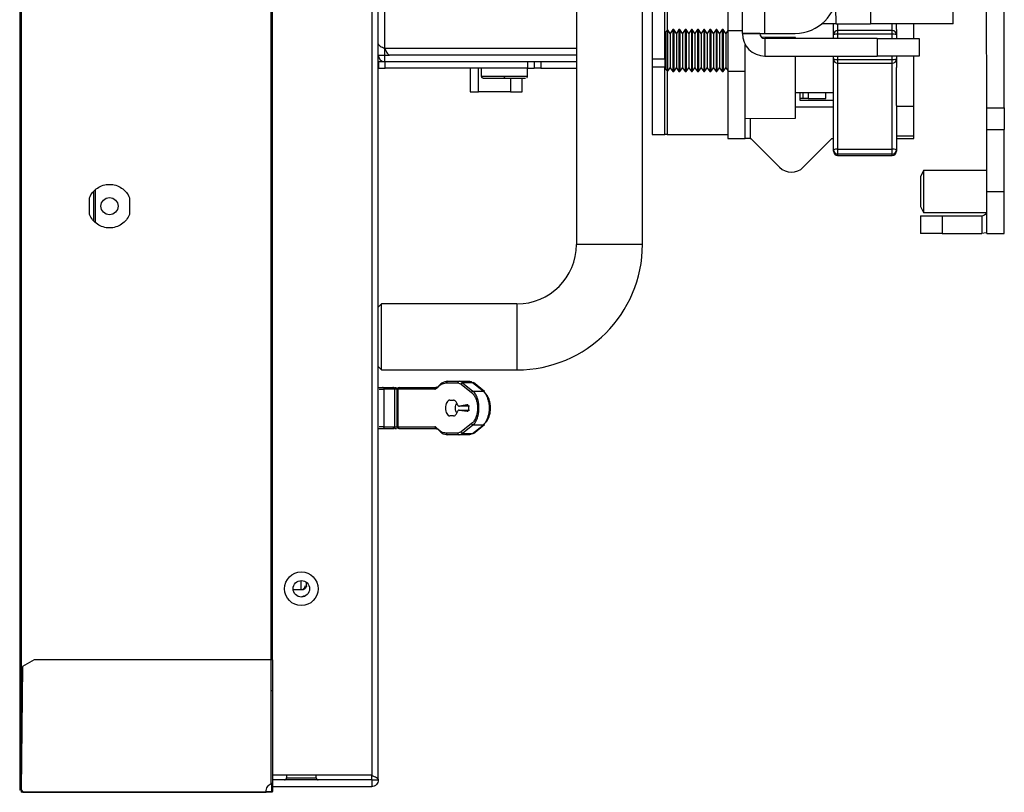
# Paper-space layout 'Sheet2' of a CAD drawing. Header units: millimetres. Extents: x 0 to 1118, y 0 to 864.
# Tile 2 of 232: x 76 to 126, y 270 to 309. Entities that reach past the tile are written whole.
import ezdxf

# ---------------------------------------------------------------- set-up
doc = ezdxf.new("R2010")
doc.units = ezdxf.units.MM

psp = doc.layouts.new('Sheet2')

# ---------------------------------------------------------------- linework, layer by layer
at = {"color": 7, "linetype": 'Continuous', "lineweight": 30}
for p, q in [((76.4581, 497.1396), (76.4581, 270.1663)), ((76.5081, 497.1396), (76.5081, 270.1663)), ((94.5581, 270.6763), (94.5581, 496.6496)), ((94.2247, 496.4139), (94.2247, 270.912)), ((76.5247, 492.1363), (76.5247, 275.1696)), ((89.1581, 276.7427), (89.1581, 490.5826)), ((89.2047, 490.5826), (89.2047, 276.7427)), ((112.9345, 308.378), (112.9345, 376.7886)), ((114.0741, 308.378), (114.0741, 376.7886)), ((104.5581, 328.3829), (104.5581, 297.7163)), ((107.8914, 297.7163), (107.8914, 328.3829)), ((112.1944, 310.6428), (112.1944, 308.5261)), ((108.3869, 310.4735), (108.3869, 307.0868)), ((109.0194, 307.0868), (109.0194, 310.4735)), ((125.266, 304.6256), (125.2624, 309.9985)), ((126.1516, 304.6261), (126.1481, 309.9991)), ((117.661, 308.8539), (116.9347, 308.8534)), ((117.5318, 308.3051), (117.5318, 308.8538)), ((123.5699, 308.8578), (119.3967, 308.855)), ((120.7068, 308.5661), (120.7068, 308.8559)), ((121.5924, 308.1206), (121.5924, 308.8565)), ((109.0431, 308.4626), (109.0194, 308.51)), ((109.0431, 307.1453), (109.0431, 308.4626)), ((109.1489, 308.5685), (109.096, 308.4626)), ((109.096, 306.5576), (109.096, 308.4626)), ((109.1573, 308.5685), (109.1489, 308.5685)), ((109.1489, 308.5685), (109.1489, 307.1047)), ((109.2907, 308.378), (109.1573, 308.5685)), ((109.1573, 308.5685), (109.1573, 306.4518)), ((109.4241, 308.5685), (109.2907, 308.378)), ((109.2907, 308.378), (109.2907, 306.6423)), ((109.4689, 308.5685), (109.4241, 308.5685)), ((109.4241, 308.5685), (109.4241, 306.4518)), ((109.6023, 308.378), (109.4689, 308.5685)), ((109.4689, 308.5685), (109.4689, 306.4518)), ((109.7357, 308.5685), (109.6023, 308.378)), ((109.6023, 308.378), (109.6023, 306.6423)), ((109.7805, 308.5685), (109.7357, 308.5685)), ((109.7357, 308.5685), (109.7357, 306.4518)), ((109.9139, 308.378), (109.7805, 308.5685)), ((109.7805, 308.5685), (109.7805, 306.4518)), ((110.0473, 308.5685), (109.9139, 308.378)), ((109.9139, 308.378), (109.9139, 306.6423)), ((110.0921, 308.5685), (110.0473, 308.5685)), ((110.0473, 308.5685), (110.0473, 306.4518)), ((110.2254, 308.378), (110.0921, 308.5685)), ((110.0921, 308.5685), (110.0921, 306.4518)), ((110.3588, 308.5685), (110.2254, 308.378)), ((110.2254, 308.378), (110.2254, 306.6423)), ((110.4036, 308.5685), (110.3588, 308.5685)), ((110.3588, 308.5685), (110.3588, 306.4518)), ((110.537, 308.378), (110.4036, 308.5685)), ((110.4036, 308.5685), (110.4036, 306.4518)), ((110.6704, 308.5685), (110.537, 308.378)), ((110.537, 308.378), (110.537, 306.6423)), ((110.7152, 308.5685), (110.6704, 308.5685)), ((110.6704, 308.5685), (110.6704, 306.4518)), ((110.8486, 308.378), (110.7152, 308.5685)), ((110.7152, 308.5685), (110.7152, 306.4518)), ((110.982, 308.5685), (110.8486, 308.378)), ((110.8486, 308.378), (110.8486, 306.6423)), ((111.0268, 308.5685), (110.982, 308.5685)), ((110.982, 308.5685), (110.982, 306.4518)), ((111.1602, 308.378), (111.0268, 308.5685)), ((111.0268, 308.5685), (111.0268, 306.4518)), ((111.2936, 308.5685), (111.1602, 308.378)), ((111.1602, 308.378), (111.1602, 306.6423)), ((111.3383, 308.5685), (111.2936, 308.5685)), ((111.2936, 308.5685), (111.2936, 306.4518)), ((111.4717, 308.378), (111.3383, 308.5685)), ((111.3383, 308.5685), (111.3383, 306.4518)), ((111.6051, 308.5685), (111.4717, 308.378)), ((111.4717, 308.378), (111.4717, 306.6423)), ((111.6499, 308.5685), (111.6051, 308.5685)), ((111.6051, 308.5685), (111.6051, 306.4518)), ((111.7833, 308.378), (111.6499, 308.5685)), ((111.6499, 308.5685), (111.6499, 306.4518)), ((111.9167, 308.5685), (111.7833, 308.378)), ((111.7833, 308.378), (111.7833, 306.6423)), ((111.9615, 308.5685), (111.9167, 308.5685)), ((111.9167, 308.5685), (111.9167, 306.4518)), ((112.0949, 308.378), (111.9615, 308.5685)), ((111.9615, 308.5685), (111.9615, 306.4518)), ((112.1944, 308.5201), (112.0949, 308.378)), ((112.0949, 308.378), (112.0949, 306.6423)), ((112.1944, 308.5261), (112.1944, 306.4518)), ((112.9345, 308.378), (114.0741, 308.378)), ((112.9345, 308.378), (112.9345, 308.3746)), ((113.8201, 308.3746), (112.9345, 308.3746)), ((113.8201, 308.3746), (113.8201, 308.378)), ((115.62, 308.1653), (113.9174, 308.1801)), ((114.0741, 308.378), (115.5981, 308.378)), ((117.5318, 308.1206), (117.5318, 308.3051)), ((120.4951, 308.5168), (117.7435, 308.5168)), ((120.4951, 308.3383), (117.7435, 308.3383)), ((120.7068, 308.5661), (120.7068, 308.3051)), ((120.7068, 308.3051), (120.7068, 308.1206)), ((113.08, 306.4518), (113.08, 307.8173)), ((119.7467, 308.1206), (114.0741, 308.1206)), ((114.0741, 308.1206), (114.0741, 307.235)), ((119.7467, 308.1206), (119.7467, 307.235)), ((119.7467, 308.1206), (121.8634, 308.1206)), ((121.8634, 308.1206), (121.8634, 307.235)), ((94.5581, 307.2829), (94.8914, 307.2829)), ((94.8914, 307.2829), (94.8914, 307.6153)), ((94.8914, 306.9496), (94.8914, 307.2829)), ((94.8914, 307.2829), (95.1249, 307.2829)), ((104.5581, 307.282), (95.1271, 307.282)), ((109.0431, 306.5576), (109.0431, 307.1453)), ((114.0741, 307.235), (119.7467, 307.235)), ((115.62, 304.1033), (115.62, 307.235)), ((117.5318, 307.0789), (117.5318, 307.235)), ((121.8634, 307.235), (119.7467, 307.235)), ((120.7068, 307.235), (120.7068, 307.0789)), ((121.5924, 304.7081), (121.5924, 307.235)), ((94.5644, 306.9496), (94.5644, 306.6163)), ((94.5644, 306.9496), (94.8977, 306.9496)), ((94.8914, 306.9496), (104.5581, 306.9496)), ((94.8977, 306.6163), (94.8977, 306.9496)), ((102.0977, 306.9496), (102.0977, 306.6163)), ((102.4311, 306.9496), (102.4311, 306.6163)), ((102.7644, 306.9496), (102.7644, 306.6163)), ((108.3869, 307.0868), (109.0194, 307.0868)), ((108.3869, 307.0868), (108.3869, 306.6635)), ((109.0194, 306.6635), (108.3869, 306.6635)), ((108.3869, 306.6635), (108.3869, 303.2768)), ((109.0194, 307.0868), (109.0194, 306.6635)), ((109.0194, 303.2768), (109.0194, 306.6635)), ((109.1489, 307.1047), (109.1489, 306.4518)), ((109.1573, 306.4518), (109.2907, 306.6423)), ((109.2907, 306.6423), (109.4241, 306.4518)), ((109.4689, 306.4518), (109.6023, 306.6423)), ((109.6023, 306.6423), (109.7357, 306.4518)), ((109.7805, 306.4518), (109.9139, 306.6423)), ((109.9139, 306.6423), (110.0473, 306.4518)), ((110.0921, 306.4518), (110.2254, 306.6423)), ((110.2254, 306.6423), (110.3588, 306.4518)), ((110.4036, 306.4518), (110.537, 306.6423)), ((110.537, 306.6423), (110.6704, 306.4518)), ((110.7152, 306.4518), (110.8486, 306.6423)), ((110.8486, 306.6423), (110.982, 306.4518)), ((111.0268, 306.4518), (111.1602, 306.6423)), ((111.1602, 306.6423), (111.2936, 306.4518)), ((111.3383, 306.4518), (111.4717, 306.6423)), ((111.4717, 306.6423), (111.6051, 306.4518)), ((111.6499, 306.4518), (111.7833, 306.6423)), ((111.7833, 306.6423), (111.9167, 306.4518)), ((111.9615, 306.4518), (112.0949, 306.6423)), ((112.0949, 306.6423), (112.1944, 306.5002)), ((117.5318, 302.4927), (117.5318, 307.0789)), ((117.7435, 307.061), (120.4951, 307.061)), ((117.7435, 306.8673), (117.7435, 306.8685)), ((117.7435, 306.8673), (120.4951, 306.8673)), ((120.7068, 307.0789), (120.7068, 306.6566)), ((120.7068, 304.7413), (120.7068, 306.6566)), ((94.5644, 306.6163), (94.8977, 306.6163)), ((102.0977, 306.6163), (94.8977, 306.6163)), ((99.2037, 306.6163), (99.2037, 305.4176)), ((99.7581, 306.6163), (99.7581, 306.2163)), ((102.0914, 306.2163), (102.0914, 306.6163)), ((102.0977, 306.6163), (102.4311, 306.6163)), ((102.7644, 306.6163), (102.4311, 306.6163)), ((102.7644, 306.6163), (104.5581, 306.6163)), ((109.0194, 306.5102), (109.0431, 306.5576)), ((109.096, 306.5576), (109.1489, 306.4518)), ((109.1489, 306.4518), (109.1573, 306.4518)), ((109.4241, 306.4518), (109.4689, 306.4518)), ((109.7357, 306.4518), (109.7805, 306.4518)), ((110.0473, 306.4518), (110.0921, 306.4518)), ((110.3588, 306.4518), (110.4036, 306.4518)), ((110.6704, 306.4518), (110.7152, 306.4518)), ((110.982, 306.4518), (111.0268, 306.4518)), ((111.2936, 306.4518), (111.3383, 306.4518)), ((111.6051, 306.4518), (111.6499, 306.4518)), ((111.9167, 306.4518), (111.9615, 306.4518)), ((112.1944, 306.4518), (112.1944, 303.0651)), ((113.08, 306.4518), (112.1944, 306.4518)), ((113.08, 303.0651), (113.08, 306.4518)), ((100.9359, 306.1163), (100.9247, 306.1163)), ((101.8283, 305.4176), (101.8283, 306.1163)), ((99.2037, 305.4176), (99.6235, 305.4176)), ((101.2321, 305.4176), (99.6235, 305.4176)), ((101.2321, 305.4176), (101.8283, 305.4176)), ((115.62, 305.3935), (117.5318, 305.3935)), ((115.8385, 305.3935), (115.8385, 305.0125)), ((116.2618, 305.3935), (116.2618, 305.0971)), ((117.1474, 305.0971), (117.1474, 305.3935)), ((115.62, 304.6738), (117.5318, 304.6738)), ((116.0078, 305.0971), (115.8385, 305.0971)), ((115.8385, 305.0125), (117.5318, 305.0125)), ((116.2618, 305.0971), (116.0078, 305.0971)), ((116.2618, 305.0971), (117.1474, 305.0971)), ((120.7068, 304.7413), (120.7068, 302.4927)), ((120.7068, 304.7081), (121.5924, 304.7081)), ((121.5924, 303.1803), (121.5924, 304.7081)), ((125.266, 304.6256), (126.1516, 304.6261)), ((113.08, 304.0811), (115.62, 304.1033)), ((108.3869, 303.2768), (109.0194, 303.2768)), ((109.1464, 303.2768), (109.0194, 303.2768)), ((109.1464, 303.2768), (112.1944, 303.2768)), ((121.5924, 303.1803), (120.7068, 303.1803)), ((121.5924, 303.0651), (121.5924, 303.1803)), ((125.2667, 303.5249), (126.1523, 303.5255)), ((125.2688, 300.3922), (125.2667, 303.5249)), ((126.1544, 300.3928), (126.1523, 303.5255)), ((112.1944, 303.0651), (113.08, 303.0651)), ((113.334, 303.0651), (113.08, 303.0651)), ((113.334, 303.0651), (113.3677, 303.0651)), ((113.3677, 303.0651), (114.8131, 301.6198)), ((116.0104, 301.6198), (117.4558, 303.0651)), ((117.4558, 303.0651), (117.5318, 303.0651)), ((120.7068, 303.0651), (121.5924, 303.0651)), ((117.5318, 302.4301), (117.5318, 302.4927)), ((117.7435, 302.5301), (120.4951, 302.5301)), ((117.7435, 302.5301), (117.7435, 302.2837)), ((120.4951, 302.2837), (117.7435, 302.2837)), ((117.7435, 302.2185), (120.4951, 302.2185)), ((120.4951, 302.2837), (120.4951, 302.5301)), ((120.7068, 302.4927), (120.7068, 302.4301)), ((122.0711, 301.4484), (121.9206, 301.1393)), ((125.2681, 301.4506), (122.0711, 301.4484)), ((80.1914, 300.3963), (80.1914, 298.9096)), ((80.2914, 298.8189), (80.2914, 300.487)), ((125.2688, 300.3922), (126.1544, 300.3928)), ((79.9747, 299.2329), (79.9747, 300.0729)), ((82.0081, 300.0729), (82.0081, 299.2329)), ((121.9216, 299.6407), (122.0725, 299.3318)), ((122.0725, 299.3318), (125.2695, 299.3339)), ((121.9219, 299.159), (121.9225, 298.2733)), ((123.0226, 299.1597), (125.0156, 299.161)), ((123.0226, 299.1597), (123.0232, 298.2741)), ((125.0156, 299.161), (125.0162, 298.2754)), ((123.0232, 298.2741), (125.0162, 298.2754)), ((125.2702, 298.2756), (126.1558, 298.2761)), ((107.8914, 297.7163), (104.5581, 297.7163)), ((94.7247, 294.7163), (94.5581, 294.5496)), ((101.5581, 294.7163), (94.7247, 294.7163)), ((94.7247, 291.3829), (94.7247, 294.7163)), ((101.5581, 294.7163), (101.5581, 291.3829)), ((94.5581, 291.5496), (94.7247, 291.3829)), ((94.7247, 291.3829), (101.5581, 291.3829)), ((98.0586, 290.807), (98.6456, 290.807)), ((98.6656, 290.802), (98.6198, 290.8013)), ((98.688, 290.7965), (98.6456, 290.807)), ((98.6456, 290.807), (99.1566, 290.807)), ((98.808, 290.7372), (99.3368, 290.316)), ((99.319, 290.7372), (98.808, 290.7372)), ((99.8478, 290.316), (99.319, 290.7372)), ((99.9244, 290.2869), (99.3558, 290.7398)), ((94.7747, 290.4903), (95.293, 290.4903)), ((95.3694, 290.407), (94.8263, 290.407)), ((94.858, 288.507), (94.858, 290.407)), ((95.2917, 290.4903), (95.3107, 290.4881)), ((95.3694, 290.407), (95.3694, 288.507)), ((95.3969, 288.507), (95.3969, 290.407)), ((95.5081, 288.507), (95.5081, 290.407)), ((95.5081, 290.407), (95.5587, 290.407)), ((95.5587, 288.507), (95.5587, 290.407)), ((97.4083, 290.407), (95.5587, 290.407)), ((95.6294, 290.4903), (97.479, 290.4903)), ((97.5099, 290.5118), (97.5052, 290.4965)), ((97.9879, 290.7237), (98.5749, 290.7237)), ((98.5749, 290.7237), (98.7373, 290.6626)), ((98.7373, 290.6626), (99.2662, 290.2414)), ((99.3368, 290.316), (99.8478, 290.316)), ((98.1609, 289.857), (98.3552, 289.857)), ((98.6474, 289.3481), (99.0372, 289.2908)), ((98.6474, 289.3481), (99.1562, 289.3481)), ((99.0351, 289.6228), (98.6557, 289.55)), ((99.1645, 289.55), (98.6557, 289.55)), ((98.3552, 289.057), (98.1609, 289.057)), ((94.7747, 288.4237), (95.293, 288.4237)), ((94.8263, 288.507), (95.3694, 288.507)), ((95.3127, 288.4277), (95.2917, 288.4237)), ((95.5587, 288.507), (95.5081, 288.507)), ((95.5587, 288.507), (97.4083, 288.507)), ((95.6294, 288.4237), (97.479, 288.4237)), ((98.7373, 288.2514), (98.5749, 288.1903)), ((99.2662, 288.6726), (98.7373, 288.2514)), ((99.3368, 288.598), (98.808, 288.1768)), ((99.319, 288.1768), (99.8478, 288.598)), ((99.8478, 288.598), (99.3368, 288.598)), ((99.3558, 288.1743), (99.9244, 288.6271)), ((98.5749, 288.1903), (97.9879, 288.1903)), ((98.6456, 288.107), (98.0586, 288.107)), ((99.1566, 288.107), (98.6456, 288.107)), ((98.808, 288.1768), (99.319, 288.1768)), ((90.6647, 280.2863), (90.6647, 280.7461)), ((90.9314, 280.4815), (90.9314, 280.6578)), ((90.2603, 280.2863), (90.6647, 280.2863)), ((90.8247, 279.9529), (90.8529, 279.9529)), ((76.5914, 276.4094), (76.5247, 270.1761)), ((77.1914, 276.7427), (76.5914, 276.4094)), ((89.1581, 276.7427), (77.1914, 276.7427)), ((89.1581, 270.4977), (89.1581, 276.7427)), ((89.2114, 276.7427), (89.2114, 270.5151)), ((76.5247, 275.1696), (76.5781, 275.1696)), ((94.2247, 270.912), (89.2114, 270.912)), ((89.9247, 270.912), (89.9247, 270.7763)), ((91.4247, 270.7763), (91.4247, 270.912)), ((94.2247, 270.6763), (94.2247, 270.912)), ((89.1814, 270.3193), (89.1814, 270.4933)), ((89.1847, 270.261), (89.1847, 270.4936)), ((94.2247, 270.6763), (89.2114, 270.6763)), ((89.2114, 270.5151), (89.2114, 270.261)), ((94.2247, 270.6763), (94.5581, 270.6763)), ((94.2247, 270.6763), (94.2247, 270.3429)), ((76.5081, 270.1663), (76.4581, 270.1663)), ((76.5247, 270.1761), (76.6242, 270.0766)), ((76.6012, 270.0996), (76.5247, 270.0996)), ((76.5247, 270.0996), (76.5247, 270.0763)), ((76.6247, 270.0763), (76.5247, 270.0763)), ((76.5247, 270.0763), (76.5247, 270.0496)), ((76.6247, 270.0496), (76.5247, 270.0496)), ((76.6242, 270.0766), (88.8914, 270.0766)), ((76.6247, 270.0496), (88.8914, 270.0496)), ((88.8914, 270.0763), (88.8914, 270.0496)), ((89.1581, 270.0763), (89.1581, 270.0496)), ((89.1847, 270.1029), (89.1847, 270.261)), ((89.1847, 270.261), (89.2114, 270.261)), ((89.2114, 270.1029), (89.1847, 270.1029)), ((89.2114, 270.3429), (94.2247, 270.3429)), ((89.2114, 270.261), (89.2114, 270.1029))]:
    psp.add_line(p, q, dxfattribs=at)
at = {"color": 8, "linetype": 'Continuous', "lineweight": 30}
for p, q in [((109.1464, 440.3602), (109.1464, 308.5634)), ((94.8914, 307.6153), (94.8914, 331.3829)), ((117.7435, 308.8539), (117.7435, 308.5168)), ((120.4951, 308.5168), (120.4951, 308.8557)), ((112.1944, 308.5261), (112.9345, 308.5261)), ((117.7435, 308.5168), (117.7435, 308.3383)), ((117.7435, 308.3383), (117.7435, 308.1206)), ((120.4951, 308.3383), (120.4951, 308.5168)), ((120.4951, 308.1206), (120.4951, 308.3383)), ((104.5581, 307.6153), (94.8914, 307.6153)), ((117.7435, 307.235), (117.7435, 307.061)), ((120.4951, 307.061), (120.4951, 307.235)), ((117.7435, 307.061), (117.7435, 306.8673)), ((117.7435, 306.8673), (117.7435, 302.5301)), ((120.4951, 306.8673), (120.4951, 307.061)), ((120.4951, 302.5301), (120.4951, 306.8673)), ((99.6235, 305.4176), (99.6235, 306.6163)), ((99.7581, 306.2163), (100.9369, 306.2163)), ((100.9369, 306.2163), (102.0914, 306.2163)), ((109.1464, 306.4569), (109.1464, 303.2768)), ((101.2321, 306.1163), (101.2321, 305.4176)), ((116.0078, 305.0971), (116.0078, 305.3935)), ((113.334, 304.0833), (113.334, 303.0651)), ((117.7435, 302.2837), (117.7435, 302.2185)), ((120.4951, 302.2185), (120.4951, 302.2837)), ((94.608, 290.407), (94.858, 290.407)), ((95.3694, 290.407), (95.3969, 290.407)), ((95.5081, 290.407), (95.3969, 290.407)), ((94.858, 288.507), (94.608, 288.507)), ((95.3969, 288.507), (95.3694, 288.507)), ((95.3969, 288.507), (95.5081, 288.507)), ((90.8247, 279.9529), (90.8247, 279.9409)), ((89.9247, 270.7763), (91.4247, 270.7763))]:
    psp.add_line(p, q, dxfattribs=at)
at = {"color": 7, "linetype": 'Continuous', "lineweight": 30, "flags": 128}
for points in [[(117.661, 308.8539), (117.661, 308.8758), (117.6609, 308.9406), (117.6609, 309.0459), (117.6608, 309.1876), (117.6606, 309.3603), (117.6605, 309.5574), (117.6604, 309.7712), (117.6602, 309.9935)], [(119.3959, 309.9946), (119.396, 309.7723), (119.3962, 309.5585), (119.3963, 309.3615), (119.3964, 309.1888), (119.3965, 309.0471), (119.3966, 308.9418), (119.3966, 308.8769), (119.3967, 308.855)], [(123.5699, 308.8578), (123.5699, 308.8797), (123.5698, 308.9445), (123.5697, 309.0498), (123.5696, 309.1916), (123.5695, 309.3642), (123.5694, 309.5613), (123.5693, 309.7751), (123.5691, 309.9974)], [(117.661, 308.8539), (117.727, 308.8539), (117.9152, 308.854), (118.1967, 308.8542), (118.5288, 308.8544), (118.8609, 308.8547), (119.1425, 308.8548), (119.3306, 308.855), (119.3967, 308.855)], [(125.2667, 303.5249), (125.2666, 303.7396), (125.2665, 303.9461), (125.2663, 304.1364), (125.2662, 304.3032), (125.2661, 304.4401), (125.2661, 304.5418), (125.266, 304.6044), (125.266, 304.6256)], [(126.1516, 304.6261), (126.1516, 304.605), (126.1517, 304.5424), (126.1517, 304.4407), (126.1518, 304.3038), (126.1519, 304.137), (126.1521, 303.9467), (126.1522, 303.7402), (126.1523, 303.5255)], [(122.0711, 301.4484), (122.0711, 301.4324), (122.0712, 301.3067), (122.0714, 301.0704), (122.0716, 300.7521), (122.0718, 300.3901), (122.072, 300.0281), (122.0723, 299.7098), (122.0724, 299.4736), (122.0725, 299.3479), (122.0725, 299.3318)], [(121.9206, 301.1393), (121.9206, 301.0823), (121.9207, 300.9199), (121.9209, 300.6768), (121.9211, 300.39), (121.9213, 300.1033), (121.9214, 299.8602), (121.9215, 299.6977), (121.9216, 299.6407)], [(125.2702, 298.2756), (125.2702, 298.3162), (125.2701, 298.4367), (125.27, 298.6323), (125.2698, 298.8955), (125.2696, 299.2163), (125.2693, 299.5822), (125.2691, 299.9793), (125.2688, 300.3922)], [(126.1558, 298.2761), (126.1558, 298.3168), (126.1557, 298.4373), (126.1556, 298.6329), (126.1554, 298.8961), (126.1552, 299.2169), (126.155, 299.5828), (126.1547, 299.9799), (126.1544, 300.3928)], [(121.9219, 299.159), (121.9431, 299.159), (122.0057, 299.159), (122.1074, 299.1591), (122.2443, 299.1592), (122.4111, 299.1593), (122.6014, 299.1594), (122.8078, 299.1595), (123.0226, 299.1597)], [(123.0232, 298.2741), (122.8084, 298.2739), (122.6019, 298.2738), (122.4117, 298.2737), (122.2449, 298.2736), (122.108, 298.2735), (122.0063, 298.2734), (121.9436, 298.2734), (121.9225, 298.2733)], [(125.2702, 298.3042), (125.2385, 298.2974), (125.0162, 298.2754)]]:
    psp.add_lwpolyline(points, dxfattribs=at)
at = {"color": 7, "linetype": 'Continuous', "lineweight": 30}
for centre, radius in [((80.9914, 299.6529), 0.4333), ((90.6747, 280.3296), 0.85), ((90.6747, 280.3296), 0.4167)]:
    psp.add_circle(centre, radius, dxfattribs=at)
for centre, radius, start, end in [((115.5981, 310.4946), 2.1167, 270, 0), ((109.0696, 308.5085), 0.0529, 240, 300), ((114.0741, 308.3746), 1.1396, 180, 270), ((114.0741, 308.3746), 0.254, 180, 270), ((117.7435, 308.3051), 0.2117, 90, 180), ((117.6918, 307.9754), 0.3666, 81.90316, 115.88588), ((120.4951, 308.3051), 0.2117, 0, 90), ((120.5468, 307.9754), 0.3666, 64.11363, 98.09733), ((94.8914, 307.2829), 0.3333, 180, 270), ((117.691, 307.6982), 0.6394, 255.58624, 274.71069), ((117.7429, 307.0795), 0.2111, 180.16107, 270.15848), ((120.4951, 307.0789), 0.2117, 270, 0), ((120.5476, 307.6982), 0.6394, 265.28902, 284.41405), ((109.0696, 306.5118), 0.0529, 60, 120), ((117.6922, 302.2027), 0.3314, 81.10306, 118.94649), ((117.7422, 302.494), 0.2104, 180.35822, 270.35202), ((117.7435, 302.4301), 0.2117, 180, 270), ((120.5464, 302.2027), 0.3314, 61.05297, 98.89747), ((120.4964, 302.494), 0.2104, 269.64731, 359.64244), ((120.4951, 302.4301), 0.2117, 270, 0), ((115.4117, 302.2185), 0.8467, 225, 315), ((125.0155, 299.415), 0.254, 270.03792, 341.375), ((101.5581, 297.7163), 6.3333, 270, 0), ((101.5581, 297.7163), 3, 270, 0), ((95.6363, 290.4129), 0.0778, 95.08254, 184.32055), ((97.4859, 290.4129), 0.0778, 95.0832, 184.32088), ((97.4859, 288.5012), 0.0778, 175.68553, 264.91712), ((90.8247, 279.6196), 0.3333, 90, 118.32859), ((89.8247, 270.7763), 0.1, 270, 0), ((91.5247, 270.7763), 0.1, 180, 270)]:
    psp.add_arc(centre, radius, start, end, dxfattribs=at)
for points, knots in [([(115.62, 308.1206), (115.62, 308.132), (115.62, 308.155), (115.62, 308.1647), (115.62, 308.1652), (115.62, 308.1653)], [0, 0, 0, 0, 0.4509207, 0.904514, 1, 1, 1, 1]), ([(94.5581, 307.851), (94.5631, 307.8314), (94.5731, 307.7921), (94.6502, 307.7331), (94.7604, 307.6742), (94.8477, 307.6349), (94.8914, 307.6153)], [0, 0, 0, 0, 0.2500048, 0.5000046, 0.750005, 1, 1, 1, 1]), ([(94.8914, 307.6153), (94.9111, 307.5716), (94.9503, 307.4843), (95.0093, 307.3741), (95.0682, 307.297), (95.1075, 307.287), (95.1271, 307.282)], [0, 0, 0, 0, 0.2500012, 0.5000026, 0.7499997, 1, 1, 1, 1]), ([(99.7581, 306.2163), (99.7595, 306.2037), (99.7616, 306.1842), (99.774, 306.1607), (99.7831, 306.1504), (99.7877, 306.1453)], [0, 0, 0, 0, 0.478658, 0.7365392, 1, 1, 1, 1]), ([(99.8589, 306.1163), (99.8463, 306.1175), (99.8269, 306.1195), (99.8032, 306.1317), (99.7929, 306.1407), (99.7877, 306.1453)], [0, 0, 0, 0, 0.4787126, 0.73662, 1, 1, 1, 1]), ([(100.9359, 306.1163), (100.936, 306.1176), (100.9362, 306.1197), (100.9365, 306.1322), (100.9366, 306.1451), (100.9368, 306.1611), (100.9369, 306.1844), (100.9369, 306.2037), (100.9369, 306.2163)], [0, 0, 0, 0, 0.2398735, 0.3688914, 0.5005838, 0.632164, 0.7609404, 1, 1, 1, 1]), ([(102.0618, 306.1453), (102.0664, 306.1504), (102.0755, 306.1607), (102.0879, 306.1842), (102.09, 306.2036), (102.0914, 306.2163)], [0, 0, 0, 0, 0.2634538, 0.5213231, 1, 1, 1, 1]), ([(99.8594, 306.1163), (99.8656, 306.1163), (99.8779, 306.1163), (99.9726, 306.1163), (100.109, 306.1163), (100.3171, 306.1163), (100.5943, 306.1163), (100.8235, 306.1163), (100.9247, 306.1163)], [0, 0, 0, 0, 0.1521358, 0.3063977, 0.4521978, 0.5868337, 0.8173671, 1, 1, 1, 1]), ([(100.9359, 306.1163), (101.0691, 306.1163), (101.275, 306.1163), (101.5213, 306.1163), (101.6894, 306.1163), (101.8257, 306.1163), (101.9564, 306.1163), (101.9774, 306.1163), (101.9909, 306.1163)], [0, 0, 0, 0, 0.2393607, 0.3697771, 0.5000678, 0.6306756, 0.7612198, 1, 1, 1, 1]), ([(79.9747, 300.0729), (80.0246, 300.1693), (80.1242, 300.362), (80.372, 300.5801), (80.6669, 300.721), (80.9914, 300.7689), (81.3159, 300.721), (81.6108, 300.5801), (81.8586, 300.362), (81.9582, 300.1693), (82.0081, 300.0729)], [0, 0, 0, 0, 0.12499894, 0.24999938, 0.37499975, 0.50000004, 0.62500021, 0.75000069, 0.87500113, 1, 1, 1, 1]), ([(79.9747, 300.0729), (80.0246, 300.1693), (80.1242, 300.362), (80.372, 300.5801), (80.6669, 300.721), (80.9914, 300.7689), (81.3159, 300.721), (81.6108, 300.5801), (81.8586, 300.362), (81.9582, 300.1693), (82.0081, 300.0729)], [0, 0, 0, 0, 0.12499894, 0.24999938, 0.37499975, 0.50000004, 0.62500021, 0.75000069, 0.87500113, 1, 1, 1, 1]), ([(82.0081, 299.2329), (81.9582, 299.1366), (81.8586, 298.9439), (81.6108, 298.7257), (81.3159, 298.5849), (80.9914, 298.537), (80.6669, 298.5849), (80.372, 298.7257), (80.1242, 298.9439), (80.0246, 299.1366), (79.9747, 299.2329)], [0, 0, 0, 0, 0.12500018, 0.25000028, 0.37500042, 0.49999996, 0.62499963, 0.74999966, 0.87499976, 1, 1, 1, 1]), ([(82.0081, 299.2329), (81.9582, 299.1366), (81.8586, 298.9439), (81.6108, 298.7257), (81.3159, 298.5849), (80.9914, 298.537), (80.6669, 298.5849), (80.372, 298.7257), (80.1242, 298.9439), (80.0246, 299.1366), (79.9747, 299.2329)], [0, 0, 0, 0, 0.12500018, 0.25000028, 0.37500042, 0.49999996, 0.62499963, 0.74999966, 0.87499976, 1, 1, 1, 1]), ([(98.0586, 290.807), (97.9591, 290.7912), (97.7869, 290.7637), (97.6376, 290.5959), (97.5746, 290.5251)], [0, 0, 0, 0, 0.5781435, 1, 1, 1, 1]), ([(97.9879, 290.7237), (97.989, 290.7346), (97.9911, 290.7564), (98.0074, 290.784), (98.0308, 290.8032), (98.0493, 290.8058), (98.0586, 290.807)], [0, 0, 0, 0, 0.2499844, 0.5000245, 0.7500063, 1, 1, 1, 1]), ([(98.6456, 290.807), (98.6363, 290.8058), (98.6178, 290.8032), (98.5945, 290.784), (98.5781, 290.7564), (98.576, 290.7346), (98.5749, 290.7237)], [0, 0, 0, 0, 0.250002, 0.4999964, 0.7500154, 1, 1, 1, 1]), ([(98.7373, 290.6626), (98.74, 290.6711), (98.7453, 290.6882), (98.7623, 290.7108), (98.7838, 290.7287), (98.7999, 290.7344), (98.808, 290.7372)], [0, 0, 0, 0, 0.2500645, 0.5000403, 0.7500426, 1, 1, 1, 1]), ([(99.1566, 290.807), (99.1844, 290.8041), (99.2402, 290.7982), (99.2927, 290.7575), (99.319, 290.7372)], [0, 0, 0, 0, 0.4996276, 1, 1, 1, 1]), ([(99.319, 290.7372), (99.3245, 290.7382), (99.3354, 290.7402), (99.351, 290.7381), (99.363, 290.7339), (99.3686, 290.729), (99.3706, 290.7273)], [0, 0, 0, 0, 0.28441405, 0.56885884, 0.85333205, 1, 1, 1, 1]), ([(94.5581, 290.4903), (94.5622, 290.4903), (94.5802, 290.4903), (94.6151, 290.4903), (94.659, 290.4903), (94.7017, 290.4903), (94.74, 290.4903), (94.7671, 290.4903), (94.7784, 290.4903), (94.771, 290.4903), (94.7673, 290.4903)], [0, 0, 0, 0, 0.0370069, 0.1608908, 0.2823259, 0.40426, 0.548177, 0.7007083, 0.8540066, 1, 1, 1, 1]), ([(94.858, 290.407), (94.8576, 290.4135), (94.8568, 290.4255), (94.8501, 290.4442), (94.8377, 290.4636), (94.8188, 290.479), (94.7966, 290.4886), (94.7822, 290.4897), (94.7747, 290.4903)], [0, 0, 0, 0, 0.14876655, 0.27637858, 0.45018407, 0.67204323, 0.82660026, 1, 1, 1, 1]), ([(95.3694, 290.407), (95.3681, 290.4188), (95.3653, 290.4434), (95.3446, 290.4713), (95.3189, 290.4876), (95.3014, 290.4895), (95.293, 290.4903)], [0, 0, 0, 0, 0.2702792, 0.5624317, 0.7897458, 1, 1, 1, 1]), ([(95.293, 290.4903), (95.3039, 290.4903), (95.3177, 290.4903), (95.3115, 290.4903), (95.3103, 290.4903)], [0, 0, 0, 0, 0.7989826, 1, 1, 1, 1]), ([(95.3969, 290.407), (95.3957, 290.4175), (95.394, 290.4336), (95.3836, 290.453), (95.3728, 290.4664), (95.3594, 290.4771), (95.34, 290.4875), (95.3238, 290.4892), (95.3133, 290.4903)], [0, 0, 0, 0, 0.2397747, 0.3687463, 0.5003421, 0.6319383, 0.7607286, 1, 1, 1, 1]), ([(95.3392, 290.472), (95.3401, 290.4715), (95.3451, 290.4685), (95.3483, 290.4634), (95.3509, 290.4592)], [0, 0, 0, 0, 0.1713894, 1, 1, 1, 1]), ([(95.3891, 290.4903), (95.392, 290.4903), (95.4102, 290.4903), (95.4406, 290.4903), (95.4676, 290.4903), (95.4747, 290.4903)], [0, 0, 0, 0, 0.1208276, 0.7670485, 1, 1, 1, 1]), ([(95.5081, 290.407), (95.5093, 290.4179), (95.5118, 290.4398), (95.5311, 290.4673), (95.5586, 290.4866), (95.5805, 290.4891), (95.5914, 290.4903)], [0, 0, 0, 0, 0.2500479, 0.5000093, 0.7500157, 1, 1, 1, 1]), ([(97.4083, 290.407), (97.4252, 290.4092), (97.4591, 290.4137), (97.489, 290.4436), (97.5041, 290.4587)], [0, 0, 0, 0, 0.4987345, 1, 1, 1, 1]), ([(97.479, 290.4903), (97.4958, 290.4917), (97.5292, 290.4945), (97.5595, 290.515), (97.5746, 290.5251)], [0, 0, 0, 0, 0.504063, 1, 1, 1, 1]), ([(97.5043, 290.4581), (97.5026, 290.464), (97.4992, 290.4756), (97.5, 290.4917), (97.5047, 290.5054), (97.513, 290.5161), (97.5243, 290.524), (97.5387, 290.5286), (97.5559, 290.5296), (97.5683, 290.5266), (97.5746, 290.5251)], [0, 0, 0, 0, 0.1307677, 0.2602065, 0.3843967, 0.5005895, 0.6161599, 0.7400066, 0.8691737, 1, 1, 1, 1]), ([(97.5041, 290.4587), (97.5778, 290.5346), (97.7287, 290.6899), (97.9002, 290.7123), (97.9879, 290.7237)], [0, 0, 0, 0, 0.4889362, 1, 1, 1, 1]), ([(99.3368, 290.316), (99.3287, 290.3132), (99.3126, 290.3075), (99.2911, 290.2896), (99.2742, 290.267), (99.2688, 290.2499), (99.2662, 290.2414)], [0, 0, 0, 0, 0.250049, 0.5000263, 0.7500096, 1, 1, 1, 1]), ([(99.2662, 290.2414), (99.307, 290.2026), (99.3886, 290.1252), (99.4867, 289.9409), (99.5538, 289.714), (99.5776, 289.457), (99.5538, 289.2001), (99.4867, 288.9731), (99.3886, 288.7888), (99.307, 288.7114), (99.2662, 288.6726)], [0, 0, 0, 0, 0.125554, 0.2507192, 0.3755059, 0.5000024, 0.6244941, 0.7492808, 0.874446, 1, 1, 1, 1]), ([(99.3368, 288.598), (99.3837, 288.6482), (99.4713, 288.7419), (99.5688, 288.9596), (99.627, 289.1999), (99.6469, 289.457), (99.627, 289.7142), (99.5687, 289.9545), (99.4713, 290.1721), (99.3837, 290.2658), (99.3368, 290.316)], [0, 0, 0, 0, 0.14364348, 0.26828729, 0.38676388, 0.50001518, 0.61326299, 0.73175057, 0.85637673, 1, 1, 1, 1]), ([(99.9185, 290.2414), (99.9194, 290.2472), (99.9213, 290.2587), (99.9194, 290.2752), (99.9142, 290.29), (99.9055, 290.3023), (99.8938, 290.3114), (99.8799, 290.317), (99.8643, 290.319), (99.8533, 290.317), (99.8478, 290.316)], [0, 0, 0, 0, 0.1250215, 0.2499693, 0.3750076, 0.5000103, 0.6250216, 0.7499984, 0.875009, 1, 1, 1, 1]), ([(99.8478, 290.316), (99.8947, 290.2658), (99.9823, 290.1721), (100.0797, 289.9544), (100.138, 289.7141), (100.1579, 289.457), (100.138, 289.1998), (100.0797, 288.9595), (99.9823, 288.7419), (99.8947, 288.6482), (99.8478, 288.598)], [0, 0, 0, 0, 0.1436433, 0.2682829, 0.3867639, 0.500015, 0.6132626, 0.7317439, 0.8563699, 1, 1, 1, 1]), ([(99.9185, 288.6726), (99.9593, 288.7114), (100.0409, 288.7888), (100.139, 288.9732), (100.2061, 289.2001), (100.23, 289.457), (100.2061, 289.714), (100.139, 289.9409), (100.0409, 290.1252), (99.9593, 290.2026), (99.9185, 290.2414)], [0, 0, 0, 0, 0.1255572, 0.2507191, 0.3755074, 0.4999981, 0.6244887, 0.7492769, 0.8744422, 1, 1, 1, 1]), ([(98.1609, 289.857), (98.1331, 289.851), (98.0775, 289.839), (98.0075, 289.7465), (97.9585, 289.6143), (97.9521, 289.5094), (97.9489, 289.457)], [0, 0, 0, 0, 0.2499909, 0.4999952, 0.7499999, 1, 1, 1, 1]), ([(98.5371, 289.6623), (98.5266, 289.6906), (98.5055, 289.747), (98.4608, 289.8084), (98.4099, 289.8493), (98.3734, 289.8544), (98.3552, 289.857)], [0, 0, 0, 0, 0.2499889, 0.4999982, 0.7499914, 1, 1, 1, 1]), ([(97.9489, 289.457), (97.9521, 289.4046), (97.9585, 289.2998), (98.0075, 289.1675), (98.0775, 289.075), (98.1331, 289.063), (98.1609, 289.057)], [0, 0, 0, 0, 0.2500023, 0.5000092, 0.7500069, 1, 1, 1, 1]), ([(98.3552, 289.057), (98.3729, 289.0594), (98.4083, 289.0642), (98.4578, 289.1029), (98.5018, 289.1608), (98.5231, 289.2145), (98.5337, 289.2413)], [0, 0, 0, 0, 0.2500014, 0.5000063, 0.7499926, 1, 1, 1, 1]), ([(98.4577, 289.457), (98.4598, 289.5106), (98.4629, 289.591), (98.4884, 289.654), (98.4968, 289.675)], [0, 0, 0, 0, 0.6666565, 1, 1, 1, 1]), ([(98.4995, 289.2314), (98.49, 289.2548), (98.4633, 289.3201), (98.4599, 289.4035), (98.4577, 289.457)], [0, 0, 0, 0, 0.3584994, 1, 1, 1, 1]), ([(98.6474, 289.3481), (98.6362, 289.3481), (98.6139, 289.3481), (98.5821, 289.3266), (98.5539, 289.2917), (98.5404, 289.2581), (98.5337, 289.2413)], [0, 0, 0, 0, 0.2500245, 0.5000251, 0.7500223, 1, 1, 1, 1]), ([(98.5371, 289.6623), (98.5439, 289.6443), (98.5575, 289.6084), (98.5871, 289.5711), (98.6205, 289.5487), (98.644, 289.5495), (98.6557, 289.55)], [0, 0, 0, 0, 0.2499954, 0.4999844, 0.7500064, 1, 1, 1, 1]), ([(99.0372, 289.2908), (99.0433, 289.2906), (99.0556, 289.2902), (99.0735, 289.2987), (99.0902, 289.3134), (99.1049, 289.3345), (99.1169, 289.3607), (99.1259, 289.3911), (99.1313, 289.4244), (99.133, 289.459), (99.1309, 289.4935), (99.125, 289.5265), (99.1157, 289.5565), (99.1033, 289.5822), (99.0884, 289.6026), (99.0715, 289.6166), (99.0535, 289.6242), (99.0412, 289.6233), (99.0351, 289.6228)], [0, 0, 0, 0, 0.0625067, 0.1250003, 0.1875162, 0.2499953, 0.3125078, 0.3750141, 0.437511, 0.5000109, 0.562502, 0.6250056, 0.6874969, 0.7500024, 0.8125024, 0.8750075, 0.9375094, 1, 1, 1, 1]), ([(94.5581, 288.4237), (94.5623, 288.4237), (94.5802, 288.4237), (94.6152, 288.4237), (94.6591, 288.4237), (94.7016, 288.4237), (94.7402, 288.4237), (94.766, 288.4237), (94.7772, 288.4237), (94.7745, 288.4237), (94.7744, 288.4237)], [0, 0, 0, 0, 0.0436447, 0.1871351, 0.3289437, 0.47017, 0.6375433, 0.8149347, 0.9932183, 1, 1, 1, 1]), ([(94.7747, 288.4237), (94.7852, 288.4248), (94.8013, 288.4265), (94.8207, 288.4369), (94.834, 288.4477), (94.8448, 288.461), (94.8552, 288.4804), (94.8569, 288.4965), (94.858, 288.507)], [0, 0, 0, 0, 0.2394604, 0.3683566, 0.5000204, 0.6316454, 0.7605165, 1, 1, 1, 1]), ([(95.293, 288.4237), (95.3038, 288.4251), (95.3263, 288.4282), (95.352, 288.4507), (95.3669, 288.4788), (95.3686, 288.4978), (95.3694, 288.507)], [0, 0, 0, 0, 0.2702522, 0.5624463, 0.7897804, 1, 1, 1, 1]), ([(95.293, 288.4237), (95.3041, 288.4237), (95.3176, 288.4237), (95.3118, 288.4237), (95.3108, 288.4237)], [0, 0, 0, 0, 0.8246566, 1, 1, 1, 1]), ([(95.3133, 288.4237), (95.3198, 288.4241), (95.3319, 288.4249), (95.3505, 288.4315), (95.3701, 288.4439), (95.3856, 288.4629), (95.3951, 288.4851), (95.3963, 288.4994), (95.3969, 288.507)], [0, 0, 0, 0, 0.1524078, 0.281926, 0.4551652, 0.6750179, 0.8281952, 1, 1, 1, 1]), ([(95.3891, 288.4237), (95.392, 288.4237), (95.4102, 288.4237), (95.4406, 288.4237), (95.4676, 288.4237), (95.4747, 288.4237)], [0, 0, 0, 0, 0.1208284, 0.7670541, 1, 1, 1, 1]), ([(95.5914, 288.4237), (95.5805, 288.4249), (95.5586, 288.4274), (95.5311, 288.4467), (95.5118, 288.4742), (95.5093, 288.4961), (95.5081, 288.507)], [0, 0, 0, 0, 0.250003, 0.5000282, 0.7500083, 1, 1, 1, 1]), ([(95.5587, 288.507), (95.5598, 288.4961), (95.5619, 288.4742), (95.5783, 288.4467), (95.6016, 288.4274), (95.6201, 288.4249), (95.6294, 288.4237)], [0, 0, 0, 0, 0.2499902, 0.4999772, 0.7500074, 1, 1, 1, 1]), ([(97.5039, 288.4548), (97.4913, 288.468), (97.4618, 288.4991), (97.4279, 288.5041), (97.4083, 288.507)], [0, 0, 0, 0, 0.4245032, 1, 1, 1, 1]), ([(97.4615, 288.4261), (97.4689, 288.4268), (97.4839, 288.4282), (97.5014, 288.4106), (97.5102, 288.4018)], [0, 0, 0, 0, 0.49842196, 1, 1, 1, 1]), ([(97.5746, 288.3889), (97.5684, 288.3874), (97.556, 288.3845), (97.539, 288.3854), (97.5246, 288.3899), (97.5133, 288.3976), (97.505, 288.4082), (97.5002, 288.4216), (97.4991, 288.4375), (97.5023, 288.449), (97.5039, 288.4548)], [0, 0, 0, 0, 0.1308702, 0.2601534, 0.3841134, 0.4999911, 0.6158644, 0.7398545, 0.869123, 1, 1, 1, 1]), ([(97.9879, 288.1903), (97.9021, 288.2013), (97.7306, 288.2233), (97.5794, 288.3777), (97.5039, 288.4548)], [0, 0, 0, 0, 0.5004087, 1, 1, 1, 1]), ([(97.5746, 288.3889), (97.6377, 288.318), (97.7871, 288.1502), (97.9592, 288.1228), (98.0586, 288.107)], [0, 0, 0, 0, 0.4226111, 1, 1, 1, 1]), ([(98.808, 288.1768), (98.7999, 288.1797), (98.7838, 288.1853), (98.7623, 288.2032), (98.7453, 288.2258), (98.74, 288.2429), (98.7373, 288.2514)], [0, 0, 0, 0, 0.2500023, 0.5000168, 0.7500049, 1, 1, 1, 1]), ([(99.2662, 288.6726), (99.2688, 288.6641), (99.2742, 288.647), (99.2911, 288.6244), (99.3126, 288.6065), (99.3287, 288.6008), (99.3368, 288.598)], [0, 0, 0, 0, 0.2499803, 0.5000263, 0.7499936, 1, 1, 1, 1]), ([(99.8478, 288.598), (99.8533, 288.597), (99.8643, 288.595), (99.8799, 288.597), (99.8938, 288.6026), (99.9055, 288.6118), (99.9142, 288.624), (99.9194, 288.6388), (99.9213, 288.6553), (99.9194, 288.6668), (99.9185, 288.6726)], [0, 0, 0, 0, 0.1249885, 0.2499906, 0.3749846, 0.4999934, 0.6249937, 0.7499782, 0.8749809, 1, 1, 1, 1]), ([(98.0586, 288.107), (98.0493, 288.1083), (98.0308, 288.1108), (98.0075, 288.13), (97.9911, 288.1576), (97.989, 288.1794), (97.9879, 288.1903)], [0, 0, 0, 0, 0.2499691, 0.4999836, 0.7499505, 1, 1, 1, 1]), ([(98.5749, 288.1903), (98.576, 288.1794), (98.5781, 288.1576), (98.5945, 288.13), (98.6178, 288.1108), (98.6363, 288.1083), (98.6456, 288.107)], [0, 0, 0, 0, 0.2500498, 0.4999956, 0.7500227, 1, 1, 1, 1]), ([(98.6456, 288.107), (98.6781, 288.111), (98.7338, 288.1179), (98.7862, 288.1595), (98.808, 288.1768)], [0, 0, 0, 0, 0.5843836, 1, 1, 1, 1]), ([(99.319, 288.1768), (99.2972, 288.1595), (99.2448, 288.1179), (99.1891, 288.111), (99.1566, 288.107)], [0, 0, 0, 0, 0.4156198, 1, 1, 1, 1]), ([(99.3706, 288.1867), (99.3686, 288.185), (99.363, 288.1802), (99.351, 288.1759), (99.3354, 288.1738), (99.3245, 288.1758), (99.319, 288.1768)], [0, 0, 0, 0, 0.1466038, 0.4310938, 0.7155692, 1, 1, 1, 1]), ([(90.9314, 280.4815), (90.9294, 280.461), (90.9254, 280.4201), (90.8946, 280.3643), (90.8505, 280.3189), (90.7981, 280.2871), (90.7457, 280.2701), (90.7016, 280.2667), (90.6708, 280.2737), (90.6667, 280.2821), (90.6647, 280.2863)], [0, 0, 0, 0, 0.1249854, 0.2499923, 0.3749926, 0.4999909, 0.6249992, 0.750002, 0.8750109, 1, 1, 1, 1]), ([(90.7726, 280.3159), (90.781, 280.3224), (90.7979, 280.3352), (90.8243, 280.3637), (90.8463, 280.3985), (90.8617, 280.4386), (90.8637, 280.4672), (90.8647, 280.4815)], [0, 0, 0, 0, 0.1999927, 0.4000075, 0.5999971, 0.8000193, 1, 1, 1, 1]), ([(89.2114, 276.7427), (89.2106, 276.7427), (89.209, 276.7427), (89.1967, 276.7427), (89.179, 276.7427), (89.1651, 276.7427), (89.1581, 276.7427)], [0, 0, 0, 0, 0.250162, 0.4999767, 0.7499815, 1, 1, 1, 1]), ([(89.1847, 275.1696), (89.1843, 275.1696), (89.1835, 275.1696), (89.1774, 275.1696), (89.1686, 275.1696), (89.1616, 275.1696), (89.1581, 275.1696)], [0, 0, 0, 0, 0.2501715, 0.4999985, 0.7500157, 1, 1, 1, 1]), ([(94.2247, 270.912), (94.2684, 270.8923), (94.3558, 270.853), (94.466, 270.7941), (94.543, 270.7352), (94.5531, 270.6959), (94.5581, 270.6763)], [0, 0, 0, 0, 0.2499975, 0.4999837, 0.7499869, 1, 1, 1, 1]), ([(88.8914, 270.0766), (88.895, 270.1204), (88.9023, 270.2081), (88.9592, 270.3287), (89.0438, 270.4317), (89.12, 270.4757), (89.1581, 270.4977)], [0, 0, 0, 0, 0.2500097, 0.5000058, 0.7500045, 1, 1, 1, 1]), ([(89.1581, 270.4977), (89.165, 270.4993), (89.1788, 270.5025), (89.1964, 270.507), (89.2089, 270.5112), (89.2106, 270.5138), (89.2114, 270.5151)], [0, 0, 0, 0, 0.247385, 0.4964667, 0.7473159, 1, 1, 1, 1]), ([(89.1581, 270.4977), (89.1615, 270.4993), (89.1684, 270.5025), (89.1772, 270.507), (89.1835, 270.5112), (89.1843, 270.5138), (89.1847, 270.5151)], [0, 0, 0, 0, 0.2501329, 0.4999478, 0.7500184, 1, 1, 1, 1]), ([(94.5581, 270.6763), (94.5531, 270.6326), (94.543, 270.5452), (94.466, 270.435), (94.3558, 270.358), (94.2684, 270.3479), (94.2247, 270.3429)], [0, 0, 0, 0, 0.2499914, 0.4999957, 0.7500005, 1, 1, 1, 1]), ([(76.6242, 270.0766), (76.6243, 270.0731), (76.6243, 270.066), (76.6245, 270.057), (76.6246, 270.0508), (76.6247, 270.05), (76.6247, 270.0496)], [0, 0, 0, 0, 0.2500453, 0.4999577, 0.7500008, 1, 1, 1, 1]), ([(76.6242, 270.0766), (76.6243, 270.0765), (76.6243, 270.0765), (76.6245, 270.0764), (76.6246, 270.0763), (76.6247, 270.0763), (76.6247, 270.0763)], [0, 0, 0, 0, 0.2527029, 0.4915016, 0.7566174, 1, 1, 1, 1]), ([(88.8914, 270.0496), (88.8914, 270.05), (88.8914, 270.0508), (88.8914, 270.057), (88.8914, 270.066), (88.8914, 270.0731), (88.8914, 270.0766)], [0, 0, 0, 0, 0.2499992, 0.5000424, 0.7499547, 1, 1, 1, 1]), ([(88.8914, 270.0763), (88.8914, 270.0763), (88.8914, 270.0763), (88.8914, 270.0763), (88.8914, 270.0763), (88.8914, 270.0764), (88.8914, 270.0765), (88.8914, 270.0765), (88.8914, 270.0766)], [0, 0, 0, 0, 0.2668662, 0.3862124, 0.4929588, 0.6137876, 0.7331338, 1, 1, 1, 1]), ([(89.1581, 270.0763), (89.1199, 270.0763), (89.0437, 270.0763), (88.959, 270.0763), (88.9021, 270.0763), (88.895, 270.0763), (88.8914, 270.0763)], [0, 0, 0, 0, 0.24999782, 0.50000137, 0.74998646, 1, 1, 1, 1]), ([(89.1581, 270.0496), (89.1199, 270.0496), (89.0437, 270.0496), (88.959, 270.0496), (88.9021, 270.0496), (88.895, 270.0496), (88.8914, 270.0496)], [0, 0, 0, 0, 0.24999782, 0.50000137, 0.74998646, 1, 1, 1, 1]), ([(89.1814, 270.1229), (89.1811, 270.1199), (89.1804, 270.1138), (89.175, 270.1061), (89.1673, 270.1006), (89.1611, 270.0999), (89.1581, 270.0996)], [0, 0, 0, 0, 0.2498104, 0.4998627, 0.7500287, 1, 1, 1, 1]), ([(89.2114, 270.1029), (89.2106, 270.0958), (89.2089, 270.0817), (89.1964, 270.0641), (89.1788, 270.0519), (89.165, 270.0504), (89.1581, 270.0496)], [0, 0, 0, 0, 0.2526892, 0.5035435, 0.7526056, 1, 1, 1, 1]), ([(89.1847, 270.1029), (89.1843, 270.0994), (89.1835, 270.0923), (89.1772, 270.0835), (89.1684, 270.0774), (89.1615, 270.0766), (89.1581, 270.0763)], [0, 0, 0, 0, 0.2499948, 0.4999097, 0.7497615, 1, 1, 1, 1])]:
    psp.add_open_spline(points, degree=3, knots=knots, dxfattribs=at)
at = {"color": 8, "linetype": 'Continuous', "lineweight": 30}
psp.add_open_spline([(98.808, 290.7372), (98.7863, 290.7552), (98.7474, 290.7873), (98.7062, 290.7937), (98.688, 290.7965)], degree=3, knots=[0, 0, 0, 0, 0.5592666, 1, 1, 1, 1], dxfattribs=at)

doc.saveas('drawing.dxf')
